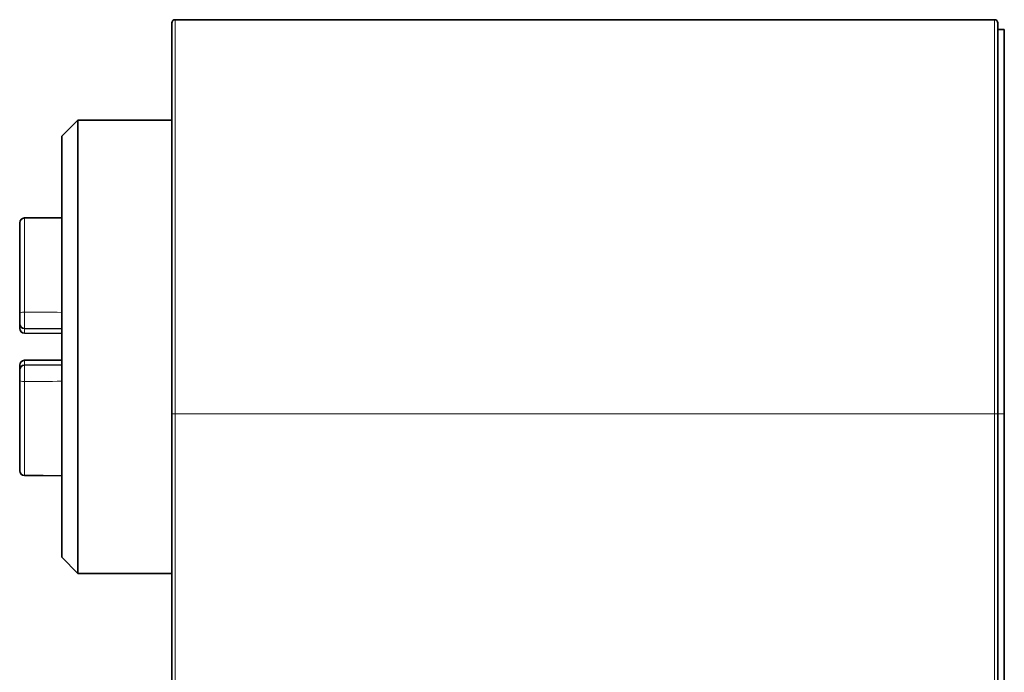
# Model space of a CAD drawing. Header units: millimetres. Extents: x 10 to 830, y 10 to 584.
# Tile 111 of 174: x 473 to 504, y 349 to 369. Entities that reach past the tile are written whole.
import ezdxf

# ---------------------------------------------------------------- set-up
doc = ezdxf.new("R2010")
doc.units = ezdxf.units.MM
doc.header["$LTSCALE"] = 2
doc.layers.add('Sichtbar (ISO)', color=7, linetype='Continuous', lineweight=35)
doc.layers.add('Sichtbar schmal (ISO)', color=7, linetype='Continuous', lineweight=18)

msp = doc.modelspace()

# ---------------------------------------------------------------- linework, layer by layer
at = {"layer": 'Sichtbar (ISO)'}
for p, q in [((503.24006224, 369.19716601), (477.94157248, 369.19716601)), ((503.34006224, 368.89716601), (503.54006224, 368.89716601)), ((503.54006224, 357.02746686), (503.54006224, 368.89716601)), ((474.44006224, 365.59716601), (474.94006224, 366.09716601)), ((474.94006224, 366.09716601), (474.94006224, 352.09716601)), ((477.84157248, 366.09716601), (474.94006224, 366.09716601)), ((474.44006224, 365.59716601), (474.44006224, 352.59716601)), ((474.44006224, 363.08279369), (473.28982908, 363.07497521)), ((473.14006224, 360.12881317), (473.14006224, 362.91504451)), ((473.14006231, 362.9237701), (473.14006245, 362.91504473)), ((473.14006246, 360.12881324), (473.14006234, 359.81108673)), ((473.14006224, 359.6649229), (473.14006224, 359.81108291)), ((473.29045854, 359.65989549), (474.44006224, 359.65387612)), ((473.29047056, 359.51372497), (474.44006224, 359.50770567)), ((473.14006224, 358.38324948), (473.14006224, 358.52940912)), ((474.44006224, 358.5404559), (473.29045854, 358.53443654)), ((473.29047056, 358.68060705), (474.44006224, 358.68662635)), ((473.14006236, 358.38324532), (473.14006245, 358.0655188)), ((473.14006224, 355.27928749), (473.14006224, 358.06551887)), ((477.84157248, 341.06686516), (477.84157248, 357.02746686)), ((503.34006224, 357.02746686), (503.34006224, 341.06686517)), ((503.54006224, 340.88006829), (503.54006224, 357.02746686)), ((473.14006246, 355.27928721), (473.14006231, 355.27056189)), ((473.28982909, 355.11935681), (474.44006224, 355.11153833)), ((474.44006224, 352.59716601), (474.94006224, 352.09716601)), ((477.84157248, 352.09716601), (474.94006224, 352.09716601))]:
    msp.add_line(p, q, dxfattribs=at)
for centre, radius, start, end in [((477.94157248, 369.09716601), 0.1, 90, 180), ((503.24006224, 369.09716601), 0.1, 0, 90), ((473.29126194, 362.92377237), 0.15119963, 90.54291423, 180.000861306), ((473.29126224, 359.6649229), 0.1512, 180, 269.7), ((473.29126197, 359.81108448), 0.15119963, 179.999632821, 269.69710524), ((473.29126224, 358.52940912), 0.1512, 90.3, 180), ((473.29126199, 358.38324756), 0.15119963, 90.30291738, 180.000358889), ((473.29126194, 355.27055963), 0.15119963, 179.999141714, 269.457084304)]:
    msp.add_arc(centre, radius, start, end, dxfattribs=at)
for centre, major_axis, start_param, end_param in [((473.29256962, 360.06307951), (-0.00211109, -0.40318402), 0.0000000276, 0.000059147), ((473.29256962, 358.13125251), (-0.00211109, 0.40318402), 6.28313531, 6.2831853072)]:
    msp.add_ellipse(centre, major_axis=major_axis, ratio=0.0067970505, start_param=start_param, end_param=end_param, dxfattribs=at)
for points, knots in [([(477.84157248, 357.02746686), (477.84157248, 357.26918512), (477.84157248, 357.53022944), (477.84157248, 357.81170501), (477.84157248, 358.09318059), (477.84157248, 358.39508798), (477.84157248, 358.71411705), (477.84157249, 359.03314612), (477.84157256, 359.36929718), (477.84157251, 359.72095949), (477.84157245, 360.07262181), (477.84157247, 360.43978648), (477.84157249, 360.79071408), (477.84157251, 361.14164169), (477.84157248, 361.47634051), (477.84157248, 361.7906882), (477.84157248, 362.10503588), (477.84157248, 362.39903751), (477.84157248, 362.67497803), (477.84157248, 362.95091855), (477.84157248, 363.20879544), (477.84157248, 363.44955151), (477.84157248, 363.69030759), (477.84157248, 363.91394768), (477.84157248, 364.12299168), (477.84157248, 364.33203568), (477.84157248, 364.52648495), (477.84157248, 364.70886113), (477.84157248, 364.89123732), (477.84157248, 365.06154108), (477.84157248, 365.22122215), (477.84157248, 365.38090322), (477.84157248, 365.52999034), (477.84157248, 365.67294499), (477.84157248, 365.81589964), (477.84157249, 365.95274894), (477.84157248, 366.08890596), (477.84157247, 366.22506297), (477.84157249, 366.3604584), (477.84157248, 366.49237629), (477.84157248, 366.62429417), (477.84157247, 366.75268722), (477.84157248, 366.87237114), (477.84157249, 366.99205506), (477.84157248, 367.10312247), (477.84157248, 367.20707181), (477.84157249, 367.31102114), (477.84157248, 367.40791726), (477.84157248, 367.50281788), (477.84157248, 367.5977185), (477.84157248, 367.69055693), (477.84157248, 367.78186819), (477.84157248, 367.87317945), (477.84157247, 367.96292154), (477.84157248, 368.04927747), (477.84157249, 368.1356334), (477.84157251, 368.21867566), (477.84157249, 368.2981047), (477.84157247, 368.37753374), (477.84157245, 368.45330196), (477.8415725, 368.52305641), (477.84157255, 368.59281085), (477.84157255, 368.65672741), (477.8415725, 368.71561615), (477.84157245, 368.7745049), (477.84157249, 368.8280882), (477.84157248, 368.87298361), (477.84157247, 368.91787903), (477.84157245, 368.95397445), (477.84157251, 368.98127769), (477.84157257, 369.00858092), (477.84157248, 369.02733782), (477.84157248, 369.04141459), (477.84157248, 369.05549136), (477.84157248, 369.06483649), (477.84157248, 369.07182794), (477.84157248, 369.0788194), (477.84157248, 369.08341559), (477.84157248, 369.08677756), (477.84157248, 369.09013952), (477.84157248, 369.0922524), (477.84157248, 369.09372475), (477.84157248, 369.0951971), (477.84157248, 369.09602401), (477.84157248, 369.09651807), (477.84157248, 369.09701214), (477.84157248, 369.09716602), (477.84157248, 369.09716601)], [0.00000000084, 0.00000000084, 0.00000000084, 0.00000000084, 0.03448275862, 0.03448275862, 0.03448275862, 0.06896551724, 0.06896551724, 0.06896551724, 0.10344827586, 0.10344827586, 0.10344827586, 0.13793103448, 0.13793103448, 0.13793103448, 0.1724137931, 0.1724137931, 0.1724137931, 0.20689655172, 0.20689655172, 0.20689655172, 0.24137931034, 0.24137931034, 0.24137931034, 0.27586206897, 0.27586206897, 0.27586206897, 0.31034482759, 0.31034482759, 0.31034482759, 0.34482758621, 0.34482758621, 0.34482758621, 0.37931034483, 0.37931034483, 0.37931034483, 0.41379310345, 0.41379310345, 0.41379310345, 0.44827586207, 0.44827586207, 0.44827586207, 0.48275862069, 0.48275862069, 0.48275862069, 0.51724137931, 0.51724137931, 0.51724137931, 0.55172413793, 0.55172413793, 0.55172413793, 0.58620689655, 0.58620689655, 0.58620689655, 0.62068965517, 0.62068965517, 0.62068965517, 0.65517241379, 0.65517241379, 0.65517241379, 0.68965517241, 0.68965517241, 0.68965517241, 0.72413793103, 0.72413793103, 0.72413793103, 0.75862068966, 0.75862068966, 0.75862068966, 0.79310344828, 0.79310344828, 0.79310344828, 0.8275862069, 0.8275862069, 0.8275862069, 0.86206896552, 0.86206896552, 0.86206896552, 0.89655172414, 0.89655172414, 0.89655172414, 0.93103448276, 0.93103448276, 0.93103448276, 0.96551724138, 0.96551724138, 0.96551724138, 1, 1, 1, 1]), ([(503.34006224, 369.09716601), (503.34006224, 369.0971668), (503.34006224, 369.09608956), (503.34006224, 369.09204911), (503.34006224, 369.08800866), (503.34006224, 369.08104414), (503.34006224, 369.06952717), (503.34006224, 369.05801019), (503.34006224, 369.04189429), (503.34006224, 369.02042298), (503.34006224, 368.99895168), (503.34006224, 368.97216149), (503.34006224, 368.93967827), (503.34006224, 368.90719506), (503.34006224, 368.86906857), (503.34006224, 368.82467443), (503.34006224, 368.7802803), (503.34006224, 368.72956181), (503.34006224, 368.67340997), (503.34006224, 368.61725812), (503.34006224, 368.55565354), (503.34006224, 368.49069312), (503.34006224, 368.42573269), (503.34006224, 368.35747513), (503.34006224, 368.2868557), (503.34006224, 368.21623627), (503.34006224, 368.14324995), (503.34006224, 368.06827037), (503.34006224, 367.99329078), (503.34006224, 367.91631872), (503.34006224, 367.83822579), (503.34006224, 367.76013287), (503.34006224, 367.6809714), (503.34006224, 367.59817328), (503.34006224, 367.51537516), (503.34006223, 367.42894256), (503.34006224, 367.33539942), (503.34006224, 367.24185627), (503.34006224, 367.14112133), (503.34006224, 367.0347051), (503.34006224, 366.92828887), (503.34006224, 366.81616587), (503.34006224, 366.70168186), (503.34006224, 366.58719786), (503.34006224, 366.47042029), (503.34006224, 366.35133203), (503.34006224, 366.23224377), (503.34006224, 366.11089195), (503.34006224, 365.98156746), (503.34006224, 365.85224298), (503.34006224, 365.71491423), (503.34006224, 365.56643079), (503.34006224, 365.41794734), (503.34006224, 365.25827778), (503.34006224, 365.08794633), (503.34006224, 364.91761489), (503.34006224, 364.73663578), (503.34006224, 364.54258009), (503.34006224, 364.3485244), (503.34006224, 364.14138303), (503.34006224, 363.9192353), (503.34006224, 363.69708757), (503.34006224, 363.45993102), (503.34006224, 363.20515177), (503.34006224, 362.95037253), (503.34006224, 362.67797091), (503.34006224, 362.38553077), (503.34006224, 362.09309063), (503.34006224, 361.780607), (503.34006224, 361.44687277), (503.34006224, 361.11313855), (503.34006223, 360.75814938), (503.34006224, 360.38350314), (503.34006224, 360.0088569), (503.34006224, 359.61454977), (503.34006224, 359.21986162), (503.34006223, 358.82517347), (503.34006224, 358.43010543), (503.34006224, 358.06170221), (503.34006224, 357.69329899), (503.34006224, 357.35156167), (503.34006224, 357.02746687)], [0, 0, 0, 0, 0.037037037, 0.037037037, 0.037037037, 0.0740740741, 0.0740740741, 0.0740740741, 0.1111111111, 0.1111111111, 0.1111111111, 0.1481481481, 0.1481481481, 0.1481481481, 0.1851851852, 0.1851851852, 0.1851851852, 0.2222222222, 0.2222222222, 0.2222222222, 0.2592592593, 0.2592592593, 0.2592592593, 0.2962962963, 0.2962962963, 0.2962962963, 0.3333333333, 0.3333333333, 0.3333333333, 0.3703703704, 0.3703703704, 0.3703703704, 0.4074074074, 0.4074074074, 0.4074074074, 0.4444444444, 0.4444444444, 0.4444444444, 0.4814814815, 0.4814814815, 0.4814814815, 0.5185185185, 0.5185185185, 0.5185185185, 0.5555555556, 0.5555555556, 0.5555555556, 0.5925925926, 0.5925925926, 0.5925925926, 0.6296296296, 0.6296296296, 0.6296296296, 0.6666666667, 0.6666666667, 0.6666666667, 0.7037037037, 0.7037037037, 0.7037037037, 0.7407407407, 0.7407407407, 0.7407407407, 0.7777777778, 0.7777777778, 0.7777777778, 0.8148148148, 0.8148148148, 0.8148148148, 0.8518518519, 0.8518518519, 0.8518518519, 0.8888888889, 0.8888888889, 0.8888888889, 0.9259259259, 0.9259259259, 0.9259259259, 0.962962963, 0.962962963, 0.962962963, 1, 1, 1, 1])]:
    msp.add_open_spline(points, degree=3, knots=knots, dxfattribs=at)
at = {"layer": 'Sichtbar schmal (ISO)'}
for p, q in [((477.94157248, 357.02746687), (477.94157248, 369.19716601)), ((503.24006224, 369.19716601), (503.24006224, 357.02746686)), ((473.29047054, 360.16825654), (473.29047054, 363.06101126)), ((474.44006224, 363.06904876), (473.29047259, 363.06101831)), ((473.29047056, 359.65988497), (473.29047056, 359.65989542)), ((473.29047056, 359.51372497), (473.29047056, 359.65988497)), ((473.29047052, 358.5344366), (473.29047052, 358.53444705)), ((473.29047056, 358.53444705), (473.29047056, 358.68060705)), ((473.29047054, 355.13332075), (473.29047054, 358.02607546)), ((477.94157248, 357.02746686), (477.84157248, 357.02746686)), ((477.94157248, 341.06686517), (477.94157248, 357.02746687)), ((503.24006224, 357.02746686), (477.94157248, 357.02746687)), ((503.24006224, 357.02746686), (503.24006224, 341.06686515)), ((503.24006224, 357.02746686), (503.34006224, 357.02746686)), ((503.54006224, 357.02746686), (503.34006224, 357.02746686))]:
    msp.add_line(p, q, dxfattribs=at)
for centre, major_axis, ratio, start_param, end_param in [((473.29126208, 362.91504693), (-0.15119963, -0.00000143), 0.9653741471, 4.7176011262, 6.2831913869), ((473.29256962, 362.67179497), (-0.00274054, 0.40318024), 0.0052358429, 0.0000000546, 0.0070568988), ((473.29256962, 362.67179497), (-0.00274054, 0.40318024), 0.0052358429, 6.0192612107, 6.2831928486), ((473.29126208, 360.12881346), (-0.15119963, 0.00000037), 0.2608690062, 4.7176108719, 6.2832012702), ((473.29256962, 360.06307951), (-0.00211109, -0.40318402), 0.0067970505, 4.4485004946, 6.2831853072), ((473.29256962, 358.13125251), (-0.00211109, 0.40318402), 0.0067970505, 0, 1.8346845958), ((473.29126208, 358.06551859), (-0.15119963, -0.00000039), 0.2608692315, 6.2831694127, 7.8487459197), ((473.29126208, 355.27928505), (-0.15119963, 0.00000138), 0.965374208, 6.2831787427, 7.8487691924), ((473.29256962, 355.52253705), (-0.00274054, -0.40318024), 0.0052358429, 6.2761380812, 6.2831853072), ((473.29256962, 355.52253705), (-0.00274054, -0.40318024), 0.0052358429, 6.2831779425, 6.5471093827)]:
    msp.add_ellipse(centre, major_axis=major_axis, ratio=ratio, start_param=start_param, end_param=end_param, dxfattribs=at)
for points in [[(473.29047263, 360.16825654), (473.67366851, 360.16597908), (474.05686516, 360.1637029), (474.44006224, 360.16142674)], [(474.44006224, 358.03290527), (474.05686516, 358.0306291), (473.67366851, 358.02835293), (473.29047263, 358.02607547)], [(473.29047263, 355.13332074), (473.67366851, 355.13062695), (474.05686516, 355.12793667), (474.44006224, 355.12524957)]]:
    msp.add_open_spline(points, degree=3, dxfattribs=at)

doc.saveas('drawing.dxf')
